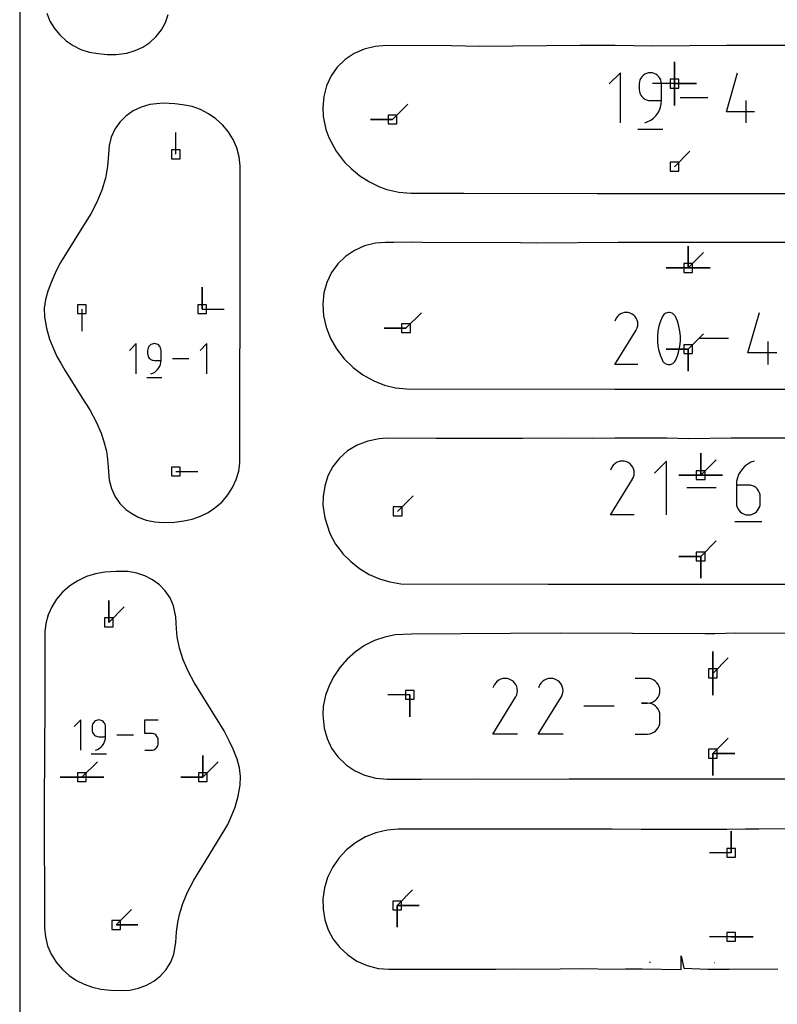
# Model space of a CAD drawing. Extents: x 0 to 600, y 0 to 900.
# Tile 9 of 56: x 0 to 49, y 115 to 179. Entities that reach past the tile are written whole.
import ezdxf

# ---------------------------------------------------------------- set-up
doc = ezdxf.new("R2010")
doc.units = 0

msp = doc.modelspace()

# ---------------------------------------------------------------- linework, layer by layer
at = {"layer": 'annotation', "color": 1}
for p, q in [((42.708923, 175.174567), (42.708923, 176.603317)), ((42.708923, 175.174567), (42.708923, 176.603317)), ((42.708923, 176.603317), (42.708923, 175.174567)), ((42.708923, 175.174567), (42.708923, 176.603317)), ((42.708923, 176.603317), (42.708923, 175.174567)), ((42.708923, 175.174567), (42.708923, 176.603317)), ((42.708923, 176.603317), (42.708923, 175.174567)), ((39.184189, 175.888481), (38.457111, 175.161197)), ((39.184189, 172.617959), (39.184189, 175.888481)), ((40.45585, 175.414854), (40.422053, 175.291851)), ((40.509649, 175.528143), (40.45585, 175.414854)), ((40.58138, 175.629658), (40.509649, 175.528143)), ((40.668974, 175.717338), (40.58138, 175.629658)), ((40.770361, 175.789121), (40.668974, 175.717338)), ((40.883472, 175.842947), (40.770361, 175.789121)), ((41.006236, 175.876754), (40.883472, 175.842947)), ((41.136586, 175.888481), (41.006236, 175.876754)), ((41.267205, 175.876754), (41.136586, 175.888481)), ((41.136586, 175.888481), (41.136586, 175.888481)), ((41.390113, 175.842947), (41.267205, 175.876754)), ((41.503266, 175.789121), (41.390113, 175.842947)), ((41.604619, 175.717338), (41.503266, 175.789121)), ((41.692129, 175.629658), (41.604619, 175.717338)), ((41.76375, 175.528143), (41.692129, 175.629658)), ((41.81744, 175.414854), (41.76375, 175.528143)), ((41.851152, 175.291851), (41.81744, 175.414854)), ((46.104205, 173.345038), (46.829438, 175.888481)), ((40.422053, 175.291851), (40.410327, 175.161197)), ((40.410327, 175.161197), (40.410327, 174.797555)), ((40.410327, 174.797555), (40.410327, 174.797555)), ((40.410327, 174.797555), (40.422053, 174.666907)), ((42.708923, 175.174567), (41.280173, 175.174567)), ((41.862844, 175.161197), (41.851152, 175.291851)), ((41.862844, 174.070476), (41.862844, 175.161197)), ((41.862844, 175.161197), (41.862844, 175.161197)), ((42.708923, 175.174567), (44.137673, 175.174567)), ((42.708923, 175.174567), (44.137673, 175.174567)), ((44.137673, 175.174567), (42.708923, 175.174567)), ((42.708923, 175.174567), (42.708923, 173.745817)), ((42.708923, 175.174567), (44.137673, 175.174567)), ((44.137673, 175.174567), (42.708923, 175.174567)), ((42.708923, 175.174567), (42.708923, 173.745817)), ((42.708923, 173.745817), (42.708923, 175.174567)), ((40.422053, 174.666907), (40.45585, 174.543924)), ((40.45585, 174.543924), (40.509649, 174.430662)), ((40.509649, 174.430662), (40.58138, 174.329179)), ((40.58138, 174.329179), (40.668974, 174.241533)), ((40.668974, 174.241533), (40.770361, 174.169782)), ((40.770361, 174.169782), (40.883472, 174.115984)), ((40.883472, 174.115984), (41.006236, 174.082196)), ((41.006236, 174.082196), (41.136586, 174.070476)), ((44.878067, 174.25322), (43.089802, 174.25322)), ((24.311499, 172.833723), (25.321778, 173.844002)), ((41.136586, 174.070476), (41.862844, 174.070476)), ((41.724037, 173.437295), (41.799839, 173.638018)), ((41.799839, 173.638018), (41.846764, 173.849967)), ((41.846764, 173.849967), (41.862844, 174.070476)), ((47.375824, 172.617959), (47.375824, 174.070476)), ((24.311499, 172.833723), (22.882749, 172.833723)), ((24.311499, 172.833723), (22.882749, 172.833723)), ((22.882749, 172.833723), (24.311499, 172.833723)), ((40.980837, 172.695354), (41.17147, 172.799967)), ((41.17147, 172.799967), (41.343076, 172.929134)), ((41.343076, 172.929134), (41.493686, 173.080187)), ((41.493686, 173.080187), (41.621329, 173.250463)), ((41.621329, 173.250463), (41.724037, 173.437295)), ((47.920159, 173.345038), (46.104205, 173.345038)), ((40.319571, 172.209144), (41.954831, 172.209144)), ((40.773149, 172.617959), (40.980837, 172.695354)), ((40.773149, 172.617959), (40.773149, 172.617959)), ((10.189974, 170.566405), (10.189974, 171.995154)), ((42.708923, 169.758486), (43.719202, 170.768764)), ((43.601264, 163.149115), (43.601264, 164.577864)), ((43.601264, 163.149115), (43.601264, 164.577864)), ((43.601264, 164.577864), (43.601264, 163.149115)), ((43.601264, 163.149115), (43.601264, 164.577864)), ((43.601264, 164.577864), (43.601264, 163.149115)), ((43.601264, 163.149115), (43.601264, 164.577864)), ((43.601264, 164.577864), (43.601264, 163.149115)), ((43.601264, 163.149115), (44.611543, 164.159393)), ((43.601264, 163.149115), (42.172515, 163.149115)), ((43.601264, 163.149115), (42.172515, 163.149115)), ((42.172515, 163.149115), (43.601264, 163.149115)), ((43.601264, 163.149115), (45.030014, 163.149114)), ((43.601264, 163.149115), (45.030014, 163.149114)), ((45.030014, 163.149114), (43.601264, 163.149115)), ((43.601264, 163.149115), (45.030014, 163.149114)), ((45.030014, 163.149114), (43.601264, 163.149115)), ((11.906132, 160.458983), (11.906132, 161.887733)), ((11.906132, 160.458983), (11.906132, 161.887733)), ((11.906132, 161.887733), (11.906132, 160.458983)), ((4.056931, 160.458983), (4.056931, 159.030233)), ((11.906132, 160.458983), (13.334882, 160.458983)), ((25.195356, 159.218272), (26.205635, 160.228551)), ((38.990694, 159.980008), (38.912063, 159.868508)), ((39.085033, 160.073084), (38.990694, 159.980008)), ((39.192211, 160.146991), (39.085033, 160.073084)), ((39.30936, 160.200985), (39.192211, 160.146991)), ((39.43361, 160.234319), (39.30936, 160.200985)), ((39.562091, 160.246248), (39.43361, 160.234319)), ((39.691935, 160.236028), (39.562091, 160.246248)), ((39.820273, 160.202912), (39.691935, 160.236028)), ((39.944235, 160.146155), (39.820273, 160.202912)), ((40.055106, 160.067426), (39.944235, 160.146155)), ((39.944235, 160.146155), (39.944235, 160.146155)), ((40.147806, 159.972952), (40.055106, 160.067426)), ((40.221511, 159.865628), (40.147806, 159.972952)), ((41.920215, 159.977279), (41.789966, 159.670985)), ((41.964077, 160.050219), (41.920215, 159.977279)), ((41.920215, 159.977279), (41.920215, 159.977279)), ((42.01874, 160.112376), (41.964077, 160.050219)), ((42.082395, 160.16315), (42.01874, 160.112376)), ((42.153231, 160.201939), (42.082395, 160.16315)), ((42.229439, 160.228141), (42.153231, 160.201939)), ((42.309209, 160.241154), (42.229439, 160.228141)), ((42.390731, 160.240378), (42.309209, 160.241154)), ((42.472195, 160.22521), (42.390731, 160.240378)), ((42.551792, 160.195049), (42.472195, 160.22521)), ((42.582263, 160.179037), (42.551792, 160.195049)), ((42.551792, 160.195049), (42.551792, 160.195049)), ((42.611502, 160.160645), (42.582263, 160.179037)), ((42.639369, 160.140019), (42.611502, 160.160645)), ((42.66572, 160.117304), (42.639369, 160.140019)), ((42.690414, 160.092646), (42.66572, 160.117304)), ((42.713308, 160.06619), (42.690414, 160.092646)), ((42.734262, 160.038082), (42.713308, 160.06619)), ((42.753131, 160.008467), (42.734262, 160.038082)), ((42.769775, 159.977492), (42.753131, 160.008467)), ((42.900655, 159.670567), (42.769775, 159.977492)), ((42.769775, 159.977492), (42.769775, 159.977492)), ((47.502947, 157.603894), (48.256407, 160.246331)), ((38.912063, 159.868508), (38.81298, 159.678439)), ((40.275396, 159.748349), (40.221511, 159.865628)), ((40.308639, 159.624012), (40.275396, 159.748349)), ((40.27626, 159.237601), (40.309895, 159.365742)), ((40.320413, 159.495511), (40.308639, 159.624012)), ((40.309895, 159.365742), (40.320413, 159.495511)), ((41.69228, 159.355809), (41.627155, 159.034262)), ((41.789966, 159.670985), (41.69228, 159.355809)), ((42.998815, 159.354917), (42.900655, 159.670567)), ((43.064255, 159.033055), (42.998815, 159.354917)), ((25.195356, 159.218272), (23.766606, 159.218272)), ((25.195356, 159.218272), (23.766606, 159.218272)), ((23.766606, 159.218272), (25.195356, 159.218272)), ((38.810849, 156.848489), (40.205261, 159.093314)), ((40.205261, 159.093314), (40.206928, 159.095377)), ((40.205261, 159.093314), (40.205261, 159.093314)), ((40.206928, 159.095377), (40.208527, 159.097457)), ((40.208527, 159.097457), (40.210067, 159.099572)), ((40.210067, 159.099572), (40.211561, 159.10174)), ((40.211561, 159.10174), (40.213017, 159.103978)), ((40.213017, 159.103978), (40.214448, 159.106304)), ((40.214448, 159.106304), (40.215862, 159.108735)), ((40.215862, 159.108735), (40.217271, 159.111289)), ((40.217271, 159.111289), (40.218686, 159.113983)), ((40.218686, 159.113983), (40.27626, 159.237601)), ((40.218686, 159.113983), (40.218686, 159.113983)), ((41.627155, 159.034262), (41.594593, 158.70886)), ((41.594593, 158.70886), (41.594593, 158.382113)), ((43.096975, 158.707494), (43.064255, 159.033055)), ((43.096975, 158.380748), (43.096975, 158.707494)), ((43.601264, 157.847725), (44.611543, 158.858004)), ((7.607207, 158.213021), (7.169204, 157.774894)), ((7.607207, 156.242809), (7.607207, 158.213021)), ((8.448896, 158.057102), (8.405684, 157.995948)), ((8.501664, 158.109922), (8.448896, 158.057102)), ((8.562741, 158.153165), (8.501664, 158.109922)), ((8.630881, 158.185591), (8.562741, 158.153165)), ((8.704836, 158.205956), (8.630881, 158.185591)), ((8.783361, 158.213021), (8.704836, 158.205956)), ((8.862048, 158.205956), (8.783361, 158.213021)), ((8.783361, 158.213021), (8.783361, 158.213021)), ((8.936089, 158.185591), (8.862048, 158.205956)), ((9.004254, 158.153165), (8.936089, 158.185591)), ((9.065311, 158.109922), (9.004254, 158.153165)), ((9.118028, 158.057102), (9.065311, 158.109922)), ((9.161174, 157.995948), (9.118028, 158.057102)), ((12.213995, 158.213021), (11.775992, 157.774894)), ((12.213995, 156.242809), (12.213995, 158.213021)), ((41.594593, 158.382113), (41.627155, 158.056537)), ((41.627155, 158.056537), (41.69228, 157.734643)), ((42.998815, 157.733752), (43.064255, 158.055329)), ((43.064255, 158.055329), (43.096975, 158.380748)), ((46.229086, 158.547424), (44.371219, 158.547424)), ((48.824059, 156.848516), (48.824059, 158.357567)), ((8.352915, 157.853602), (8.345851, 157.774894)), ((8.345851, 157.774894), (8.345851, 157.555831)), ((8.345851, 157.555831), (8.345851, 157.555831)), ((8.345851, 157.555831), (8.352915, 157.477127)), ((8.373275, 157.927701), (8.352915, 157.853602)), ((8.352915, 157.477127), (8.373275, 157.403039)), ((8.405684, 157.995948), (8.373275, 157.927701)), ((8.373275, 157.403039), (8.405684, 157.334809)), ((9.193517, 157.927701), (9.161174, 157.995948)), ((9.213826, 157.853602), (9.193517, 157.927701)), ((9.22087, 157.774894), (9.213826, 157.853602)), ((9.22087, 157.117827), (9.22087, 157.774894)), ((9.22087, 157.774894), (9.22087, 157.774894)), ((41.69228, 157.734643), (41.789966, 157.418946)), ((41.789966, 157.418946), (41.920215, 157.111958)), ((43.601264, 157.847725), (42.172515, 157.847725)), ((43.601264, 157.847725), (42.172515, 157.847725)), ((42.172515, 157.847725), (43.601264, 157.847725)), ((42.769775, 157.112171), (42.900655, 157.418528)), ((42.900655, 157.418528), (42.998815, 157.733752)), ((43.601264, 157.847725), (43.601264, 156.418975)), ((43.601264, 157.847725), (43.601264, 156.418975)), ((43.601264, 156.418975), (43.601264, 157.847725)), ((43.601264, 157.847725), (43.601264, 156.418975)), ((43.601264, 156.418975), (43.601264, 157.847725)), ((49.38958, 157.603894), (47.502947, 157.603894)), ((8.405684, 157.334809), (8.448896, 157.273674)), ((8.448896, 157.273674), (8.501664, 157.220875)), ((8.501664, 157.220875), (8.562741, 157.177651)), ((8.562741, 157.177651), (8.630881, 157.145242)), ((8.630881, 157.145242), (8.704836, 157.124888)), ((8.704836, 157.124888), (8.783361, 157.117827)), ((8.783361, 157.117827), (9.22087, 157.117827)), ((9.13725, 156.736389), (9.182914, 156.857308)), ((9.182914, 156.857308), (9.211183, 156.984989)), ((9.211183, 156.984989), (9.22087, 157.117827)), ((11.037286, 157.227915), (9.960008, 157.227915)), ((40.3199, 156.848489), (38.810849, 156.848489)), ((41.920215, 157.111958), (41.920215, 157.111958)), ((41.920215, 157.111958), (41.936799, 157.081044)), ((41.936799, 157.081044), (41.955529, 157.051577)), ((41.955529, 157.051577), (41.976327, 157.023647)), ((41.976327, 157.023647), (41.999113, 156.997342)), ((41.999113, 156.997342), (42.02381, 156.972752)), ((42.02381, 156.972752), (42.050337, 156.949967)), ((42.050337, 156.949967), (42.078617, 156.929077)), ((42.078617, 156.929077), (42.108569, 156.910169)), ((42.108569, 156.910169), (42.140116, 156.893335)), ((42.140116, 156.893335), (42.140116, 156.893335)), ((42.140116, 156.893335), (42.219086, 156.863814)), ((42.219086, 156.863814), (42.300075, 156.849148)), ((42.300075, 156.849148), (42.381255, 156.848737)), ((42.381255, 156.848737), (42.460792, 156.861986)), ((42.460792, 156.861986), (42.536858, 156.888294)), ((42.536858, 156.888294), (42.607619, 156.927065)), ((42.607619, 156.927065), (42.671247, 156.9777)), ((42.671247, 156.9777), (42.725909, 157.039601)), ((42.725909, 157.039601), (42.769775, 157.112171)), ((42.769775, 157.112171), (42.769775, 157.112171)), ((8.564421, 156.242809), (8.689535, 156.289433)), ((8.564421, 156.242809), (8.564421, 156.242809)), ((8.689535, 156.289433), (8.804375, 156.352454)), ((8.804375, 156.352454), (8.907753, 156.430265)), ((8.907753, 156.430265), (8.998483, 156.521262)), ((8.998483, 156.521262), (9.075378, 156.623839)), ((9.075378, 156.623839), (9.13725, 156.736389)), ((8.291178, 155.996533), (9.276284, 155.996533)), ((44.420376, 149.632518), (44.420376, 151.061268)), ((44.420376, 149.632518), (44.420376, 151.061268)), ((44.420376, 151.061268), (44.420376, 149.632518)), ((44.420376, 149.632518), (44.420376, 151.061268)), ((44.420376, 151.061268), (44.420376, 149.632518)), ((44.420376, 149.632518), (44.420376, 151.061268)), ((44.420376, 151.061268), (44.420376, 149.632518)), ((38.809397, 150.375014), (38.711793, 150.278717)), ((38.920284, 150.451479), (38.809397, 150.375014)), ((39.041486, 150.507341), (38.920284, 150.451479)), ((39.170036, 150.541828), (39.041486, 150.507341)), ((39.302963, 150.554171), (39.170036, 150.541828)), ((39.4373, 150.543596), (39.302963, 150.554171)), ((39.570079, 150.509334), (39.4373, 150.543596)), ((39.698331, 150.450613), (39.570079, 150.509334)), ((39.813038, 150.36916), (39.698331, 150.450613)), ((39.698331, 150.450613), (39.698331, 150.450613)), ((39.908946, 150.271417), (39.813038, 150.36916)), ((42.187159, 150.554256), (41.405643, 149.772519)), ((42.187159, 147.038864), (42.187159, 150.554256)), ((44.420376, 149.632518), (45.430655, 150.642796)), ((47.489512, 150.357432), (47.304827, 150.218159)), ((47.694724, 150.470408), (47.489512, 150.357432)), ((47.918356, 150.554256), (47.694724, 150.470408)), ((47.918356, 150.554256), (47.918356, 150.554256)), ((10.189974, 149.869993), (11.618724, 149.869993)), ((38.630441, 150.163359), (38.527929, 149.966712)), ((38.711793, 150.278717), (38.630441, 150.163359)), ((39.985201, 150.160379), (39.908946, 150.271417)), ((40.040951, 150.039042), (39.985201, 150.160379)), ((40.075344, 149.910402), (40.040951, 150.039042)), ((40.087525, 149.777455), (40.075344, 149.910402)), ((40.076644, 149.643196), (40.087525, 149.777455)), ((47.005464, 149.872045), (46.894999, 149.670864)), ((47.142775, 150.05542), (47.005464, 149.872045)), ((47.304827, 150.218159), (47.142775, 150.05542)), ((38.525725, 147.038835), (39.968389, 149.36134)), ((39.968389, 149.36134), (39.970114, 149.363474)), ((39.968389, 149.36134), (39.968389, 149.36134)), ((39.970114, 149.363474), (39.971768, 149.365626)), ((39.971768, 149.365626), (39.973362, 149.367815)), ((39.973362, 149.367815), (39.974907, 149.370058)), ((39.974907, 149.370058), (39.976414, 149.372373)), ((39.976414, 149.372373), (39.977893, 149.37478)), ((39.977893, 149.37478), (39.979357, 149.377295)), ((39.979357, 149.377295), (39.980815, 149.379937)), ((39.980815, 149.379937), (39.982278, 149.382724)), ((39.982278, 149.382724), (40.041845, 149.51062)), ((39.982278, 149.382724), (39.982278, 149.382724)), ((40.041845, 149.51062), (40.076644, 149.643196)), ((44.420376, 149.632518), (42.991626, 149.632518)), ((44.420376, 149.632518), (42.991626, 149.632518)), ((42.991626, 149.632518), (44.420376, 149.632518)), ((44.420376, 149.632518), (45.849126, 149.632517)), ((44.420376, 149.632518), (45.849126, 149.632517)), ((45.849126, 149.632517), (44.420376, 149.632518)), ((44.420376, 149.632518), (45.849126, 149.632517)), ((45.849126, 149.632517), (44.420376, 149.632518)), ((46.763035, 149.22641), (46.74575, 148.988798)), ((46.813487, 149.454709), (46.763035, 149.22641)), ((46.894999, 149.670864), (46.813487, 149.454709)), ((45.427808, 148.79656), (43.505652, 148.79656)), ((46.74575, 148.988798), (46.74575, 147.820381)), ((47.526385, 148.988798), (46.74575, 148.988798)), ((47.666784, 148.976268), (47.526385, 148.988798)), ((47.798895, 148.940133), (47.666784, 148.976268)), ((47.92052, 148.882571), (47.798895, 148.940133)), ((48.029461, 148.805761), (47.92052, 148.882571)), ((48.123523, 148.711882), (48.029461, 148.805761)), ((48.200507, 148.603114), (48.123523, 148.711882)), ((48.258216, 148.481636), (48.200507, 148.603114)), ((48.294453, 148.349626), (48.258216, 148.481636)), ((24.651564, 147.270782), (25.661843, 148.281061)), ((46.74575, 147.820381), (46.74575, 147.820381)), ((46.74575, 147.820381), (46.758353, 147.679951)), ((48.30702, 148.209265), (48.294453, 148.349626)), ((48.294453, 147.679951), (48.30702, 147.820381)), ((48.30702, 147.820381), (48.30702, 148.209265)), ((48.30702, 148.209265), (48.30702, 148.209265)), ((46.758353, 147.679951), (46.794681, 147.54776)), ((46.794681, 147.54776), (46.852508, 147.426017)), ((46.852508, 147.426017), (46.92961, 147.316936)), ((46.92961, 147.316936), (47.023762, 147.222728)), ((47.023762, 147.222728), (47.13274, 147.145605)), ((47.13274, 147.145605), (47.25432, 147.087779)), ((47.798895, 147.087779), (47.92052, 147.145605)), ((47.92052, 147.145605), (48.029461, 147.222728)), ((48.029461, 147.222728), (48.123523, 147.316936)), ((48.123523, 147.316936), (48.200507, 147.426017)), ((48.200507, 147.426017), (48.258216, 147.54776)), ((48.258216, 147.54776), (48.294453, 147.679951)), ((40.086995, 147.038835), (38.525725, 147.038835)), ((46.647978, 146.59944), (48.405674, 146.59944)), ((47.25432, 147.087779), (47.386276, 147.051461)), ((47.386276, 147.051461), (47.526385, 147.038864)), ((47.526385, 147.038864), (47.666784, 147.051461)), ((47.526385, 147.038864), (47.526385, 147.038864)), ((47.666784, 147.051461), (47.798895, 147.087779)), ((44.420376, 144.331128), (45.430655, 145.341407)), ((44.420376, 144.331128), (42.991626, 144.331128)), ((44.420376, 144.331128), (42.991626, 144.331128)), ((42.991626, 144.331128), (44.420376, 144.331128)), ((44.420376, 144.331128), (44.420376, 142.902378)), ((44.420376, 144.331128), (44.420376, 142.902378)), ((44.420376, 142.902378), (44.420376, 144.331128)), ((44.420376, 144.331128), (44.420376, 142.902378)), ((44.420376, 142.902378), (44.420376, 144.331128)), ((5.811267, 140.030091), (5.811267, 141.458841)), ((5.811267, 140.030091), (5.811267, 141.458841)), ((5.811267, 141.458841), (5.811267, 140.030091)), ((5.811267, 140.030091), (6.821546, 141.040369)), ((45.208662, 136.701951), (45.208662, 138.130701)), ((45.208662, 136.701951), (45.208662, 138.130701)), ((45.208662, 138.130701), (45.208662, 136.701951)), ((45.208662, 136.701951), (45.208662, 138.130701)), ((45.208662, 138.130701), (45.208662, 136.701951)), ((45.208662, 136.701951), (46.218941, 137.712229)), ((31.147476, 136.189555), (31.04671, 136.090138)), ((31.261957, 136.268498), (31.147476, 136.189555)), ((31.387087, 136.32617), (31.261957, 136.268498)), ((31.519801, 136.361775), (31.387087, 136.32617)), ((31.657036, 136.374517), (31.519801, 136.361775)), ((31.795726, 136.3636), (31.657036, 136.374517)), ((31.932807, 136.328228), (31.795726, 136.3636)), ((32.065215, 136.267604), (31.932807, 136.328228)), ((32.183639, 136.183511), (32.065215, 136.267604)), ((32.065215, 136.267604), (32.065215, 136.267604)), ((32.282655, 136.082601), (32.183639, 136.183511)), ((34.120873, 136.189555), (34.020107, 136.090138)), ((34.235354, 136.268498), (34.120873, 136.189555)), ((34.360484, 136.32617), (34.235354, 136.268498)), ((34.493198, 136.361775), (34.360484, 136.32617)), ((34.630433, 136.374517), (34.493198, 136.361775)), ((34.769123, 136.3636), (34.630433, 136.374517)), ((34.906205, 136.328228), (34.769123, 136.3636)), ((35.038612, 136.267604), (34.906205, 136.328228)), ((35.157036, 136.183511), (35.038612, 136.267604)), ((35.038612, 136.267604), (35.038612, 136.267604)), ((35.256052, 136.082601), (35.157036, 136.183511)), ((40.952493, 136.370395), (40.146562, 136.370395)), ((41.097441, 136.357384), (40.952493, 136.370395)), ((41.233832, 136.319891), (41.097441, 136.357384)), ((41.359398, 136.26022), (41.233832, 136.319891)), ((41.47187, 136.180677), (41.359398, 136.26022)), ((45.208662, 136.701951), (45.208662, 135.273201)), ((45.208662, 136.701951), (45.208662, 135.273201)), ((45.208662, 135.273201), (45.208662, 136.701951)), ((30.962722, 135.971042), (30.856889, 135.768023)), ((31.04671, 136.090138), (30.962722, 135.971042)), ((32.361381, 135.967965), (32.282655, 136.082601)), ((32.418938, 135.842697), (32.361381, 135.967965)), ((32.454445, 135.709888), (32.418938, 135.842697)), ((32.467021, 135.572633), (32.454445, 135.709888)), ((32.455786, 135.434023), (32.467021, 135.572633)), ((33.936119, 135.971042), (33.830286, 135.768023)), ((34.020107, 136.090138), (33.936119, 135.971042)), ((35.334778, 135.967965), (35.256052, 136.082601)), ((35.392335, 135.842697), (35.334778, 135.967965)), ((35.427842, 135.709888), (35.392335, 135.842697)), ((35.440418, 135.572633), (35.427842, 135.709888)), ((35.429183, 135.434023), (35.440418, 135.572633)), ((41.56898, 136.083569), (41.47187, 136.180677)), ((41.648458, 135.971202), (41.56898, 136.083569)), ((41.708037, 135.845881), (41.648458, 135.971202)), ((41.745448, 135.709913), (41.708037, 135.845881)), ((41.758423, 135.565603), (41.745448, 135.709913)), ((41.745448, 135.420615), (41.758423, 135.565603)), ((41.758423, 135.565603), (41.758423, 135.565603)), ((25.444025, 135.293994), (24.015275, 135.293994)), ((25.444025, 135.293994), (25.444024, 133.865244)), ((25.444025, 135.293994), (25.444024, 133.865244)), ((25.444024, 133.865244), (25.444025, 135.293994)), ((30.854613, 132.745273), (32.344024, 135.143034)), ((32.344024, 135.143034), (32.345805, 135.145238)), ((32.344024, 135.143034), (32.344024, 135.143034)), ((32.345805, 135.145238), (32.347512, 135.14746)), ((32.347512, 135.14746), (32.349158, 135.149719)), ((32.349158, 135.149719), (32.350753, 135.152035)), ((32.350753, 135.152035), (32.352309, 135.154425)), ((32.352309, 135.154425), (32.353836, 135.15691)), ((32.353836, 135.15691), (32.355347, 135.159506)), ((32.355347, 135.159506), (32.356852, 135.162234)), ((32.356852, 135.162234), (32.358363, 135.165112)), ((32.358363, 135.165112), (32.419861, 135.297152)), ((32.358363, 135.165112), (32.358363, 135.165112)), ((32.419861, 135.297152), (32.455786, 135.434023)), ((33.82801, 132.745273), (35.317421, 135.143034)), ((35.317421, 135.143034), (35.319202, 135.145238)), ((35.317421, 135.143034), (35.317421, 135.143034)), ((35.319202, 135.145238), (35.320909, 135.14746)), ((35.320909, 135.14746), (35.322555, 135.149719)), ((35.322555, 135.149719), (35.32415, 135.152035)), ((35.32415, 135.152035), (35.325706, 135.154425)), ((35.325706, 135.154425), (35.327233, 135.15691)), ((35.327233, 135.15691), (35.328744, 135.159506)), ((35.328744, 135.159506), (35.330249, 135.162234)), ((35.330249, 135.162234), (35.33176, 135.165112)), ((35.33176, 135.165112), (35.393258, 135.297152)), ((35.33176, 135.165112), (35.33176, 135.165112)), ((35.393258, 135.297152), (35.429183, 135.434023)), ((41.359398, 134.868794), (41.47187, 134.948452)), ((41.47187, 134.948452), (41.56898, 135.04575)), ((41.56898, 135.04575), (41.648458, 135.158402)), ((41.648458, 135.158402), (41.708037, 135.284119)), ((41.708037, 135.284119), (41.745448, 135.420615)), ((38.785915, 134.559954), (36.801474, 134.559954)), ((40.952493, 134.758534), (40.548958, 134.758534)), ((40.548958, 134.758534), (40.952493, 134.758534)), ((40.952493, 134.758534), (41.097441, 134.771548)), ((41.097441, 134.745524), (40.952493, 134.758534)), ((40.952493, 134.758534), (40.952493, 134.758534)), ((41.097441, 134.771548), (41.233832, 134.809063)), ((41.233832, 134.70803), (41.097441, 134.745524)), ((41.233832, 134.809063), (41.359398, 134.868794)), ((41.359398, 134.648359), (41.233832, 134.70803)), ((41.47187, 134.568817), (41.359398, 134.648359)), ((41.56898, 134.471709), (41.47187, 134.568817)), ((41.648458, 134.359342), (41.56898, 134.471709)), ((41.708037, 134.234021), (41.648458, 134.359342)), ((3.987296, 133.662595), (3.549293, 133.224468)), ((3.987296, 131.692384), (3.987296, 133.662595)), ((5.010969, 133.635164), (4.942829, 133.602739)), ((5.084924, 133.65553), (5.010969, 133.635164)), ((5.163448, 133.662595), (5.084924, 133.65553)), ((5.242136, 133.65553), (5.163448, 133.662595)), ((5.163448, 133.662595), (5.163448, 133.662595)), ((5.316177, 133.635164), (5.242136, 133.65553)), ((5.384342, 133.602739), (5.316177, 133.635164)), ((8.156017, 132.785229), (8.156017, 133.662595)), ((8.156017, 133.662595), (9.031035, 133.662595)), ((41.745448, 134.098052), (41.708037, 134.234021)), ((41.758423, 133.953742), (41.745448, 134.098052)), ((41.758423, 133.550208), (41.758423, 133.953742)), ((41.758423, 133.953742), (41.758423, 133.953742)), ((4.733003, 133.303176), (4.72594, 133.224468)), ((4.72594, 133.224468), (4.72594, 133.005405)), ((4.72594, 133.005405), (4.72594, 133.005405)), ((4.72594, 133.005405), (4.733003, 132.926701)), ((4.753363, 133.377275), (4.733003, 133.303176)), ((4.785772, 133.445522), (4.753363, 133.377275)), ((4.828984, 133.506676), (4.785772, 133.445522)), ((4.881752, 133.559496), (4.828984, 133.506676)), ((4.942829, 133.602739), (4.881752, 133.559496)), ((5.445399, 133.559496), (5.384342, 133.602739)), ((5.498116, 133.506676), (5.445399, 133.559496)), ((5.541262, 133.445522), (5.498116, 133.506676)), ((5.573605, 133.377275), (5.541262, 133.445522)), ((5.593914, 133.303176), (5.573605, 133.377275)), ((5.600957, 133.224468), (5.593914, 133.303176)), ((5.600957, 132.567401), (5.600957, 133.224468)), ((5.600957, 133.224468), (5.600957, 133.224468)), ((41.47187, 132.935059), (41.56898, 133.032148)), ((41.56898, 133.032148), (41.648458, 133.144508)), ((41.648458, 133.144508), (41.708037, 133.269838)), ((41.708037, 133.269838), (41.745448, 133.405838)), ((41.745448, 133.405838), (41.758423, 133.550208)), ((4.733003, 132.926701), (4.753363, 132.852613)), ((4.753363, 132.852613), (4.785772, 132.784383)), ((4.785772, 132.784383), (4.828984, 132.723248)), ((4.828984, 132.723248), (4.881752, 132.670449)), ((4.881752, 132.670449), (4.942829, 132.627225)), ((4.942829, 132.627225), (5.010969, 132.594816)), ((5.010969, 132.594816), (5.084924, 132.574462)), ((5.084924, 132.574462), (5.163448, 132.567401)), ((5.163448, 132.567401), (5.600957, 132.567401)), ((5.563002, 132.306882), (5.591271, 132.434564)), ((5.591271, 132.434564), (5.600957, 132.567401)), ((7.417373, 132.677489), (6.340095, 132.677489)), ((8.593526, 132.785229), (8.156017, 132.785229)), ((8.672083, 132.778207), (8.593526, 132.785229)), ((8.746055, 132.757955), (8.672083, 132.778207)), ((8.8142, 132.725694), (8.746055, 132.757955)), ((8.875273, 132.682646), (8.8142, 132.725694)), ((8.928031, 132.630031), (8.875273, 132.682646)), ((8.971229, 132.569072), (8.928031, 132.630031)), ((9.003625, 132.500989), (8.971229, 132.569072)), ((9.023975, 132.427004), (9.003625, 132.500989)), ((9.031035, 132.348338), (9.023975, 132.427004)), ((9.031035, 132.130387), (9.031035, 132.348338)), ((9.031035, 132.348338), (9.031035, 132.348338)), ((32.466473, 132.745273), (30.854613, 132.745273)), ((35.43987, 132.745273), (33.82801, 132.745273)), ((40.146562, 132.745416), (40.952493, 132.745416)), ((40.952493, 132.745416), (41.097441, 132.758419)), ((40.952493, 132.745416), (40.952493, 132.745416)), ((41.097441, 132.758419), (41.233832, 132.795894)), ((41.233832, 132.795894), (41.359398, 132.85554)), ((41.359398, 132.85554), (41.47187, 132.935059)), ((45.208662, 131.465457), (46.218941, 132.475736)), ((4.944509, 131.692384), (5.069623, 131.739008)), ((4.944509, 131.692384), (4.944509, 131.692384)), ((5.069623, 131.739008), (5.184463, 131.802028)), ((5.184463, 131.802028), (5.287841, 131.87984)), ((5.287841, 131.87984), (5.378571, 131.970837)), ((5.378571, 131.970837), (5.455465, 132.073413)), ((5.455465, 132.073413), (5.517338, 132.185964)), ((5.517338, 132.185964), (5.563002, 132.306882)), ((8.156017, 131.692384), (8.593526, 131.692384)), ((8.593526, 131.692384), (8.67205, 131.699444)), ((8.593526, 131.692384), (8.593526, 131.692384)), ((8.67205, 131.699444), (8.746005, 131.719798)), ((8.746005, 131.719798), (8.814145, 131.752207)), ((8.814145, 131.752207), (8.875222, 131.795431)), ((8.875222, 131.795431), (8.92799, 131.84823)), ((8.92799, 131.84823), (8.971202, 131.909365)), ((8.971202, 131.909365), (9.003611, 131.977596)), ((9.003611, 131.977596), (9.023971, 132.051683)), ((9.023971, 132.051683), (9.031035, 132.130387)), ((4.671266, 131.446107), (5.656372, 131.446107)), ((11.940513, 129.922672), (11.940513, 131.351422)), ((11.940513, 129.922672), (11.940513, 131.351422)), ((11.940513, 131.351422), (11.940513, 129.922672)), ((11.940513, 129.922672), (11.940513, 131.351422)), ((11.940513, 131.351422), (11.940513, 129.922672)), ((45.208662, 131.465457), (46.637412, 131.465457)), ((45.208662, 131.465457), (46.637412, 131.465457)), ((46.637412, 131.465457), (45.208662, 131.465457)), ((45.208662, 131.465457), (45.208662, 130.036707)), ((45.208662, 131.465457), (46.637412, 131.465457)), ((46.637412, 131.465457), (45.208662, 131.465457)), ((45.208662, 131.465457), (45.208662, 130.036707)), ((45.208662, 130.036707), (45.208662, 131.465457)), ((4.060751, 129.922672), (5.07103, 130.932951)), ((11.940513, 129.922672), (12.950792, 130.932951)), ((4.060751, 129.922672), (2.632002, 129.922672)), ((4.060751, 129.922672), (2.632002, 129.922672)), ((2.632002, 129.922672), (4.060751, 129.922672)), ((4.060751, 129.922672), (5.489501, 129.922672)), ((4.060751, 129.922672), (5.489501, 129.922672)), ((5.489501, 129.922672), (4.060751, 129.922672)), ((4.060751, 129.922672), (5.489501, 129.922672)), ((5.489501, 129.922672), (4.060751, 129.922672)), ((11.940513, 129.922672), (10.511763, 129.922672)), ((11.940513, 129.922672), (10.511763, 129.922672)), ((10.511763, 129.922672), (11.940513, 129.922672)), ((46.414449, 124.986194), (46.414449, 126.414944)), ((46.414449, 124.986194), (46.414449, 126.414944)), ((46.414449, 126.414944), (46.414449, 124.986194)), ((46.414449, 124.986194), (44.985699, 124.986194)), ((24.620159, 121.562057), (25.630438, 122.572336)), ((24.620159, 121.562057), (26.048909, 121.562057)), ((24.620159, 121.562057), (26.048909, 121.562057)), ((26.048909, 121.562057), (24.620159, 121.562057)), ((24.620159, 121.562057), (24.620159, 120.133307)), ((24.620159, 121.562057), (26.048909, 121.562057)), ((26.048909, 121.562057), (24.620159, 121.562057)), ((24.620159, 121.562057), (24.620159, 120.133307)), ((24.620159, 120.133307), (24.620159, 121.562057)), ((6.287517, 120.286188), (7.297796, 121.296467)), ((6.287517, 120.286188), (7.716267, 120.286188)), ((6.287517, 120.286188), (7.716267, 120.286188)), ((7.716267, 120.286188), (6.287517, 120.286188)), ((46.414449, 119.504838), (44.985699, 119.504838)), ((46.414449, 119.504838), (47.843199, 119.504838)), ((46.414449, 119.504838), (47.843199, 119.504838)), ((47.843199, 119.504838), (46.414449, 119.504838)), ((41.087123, 117.858848), (41.139345, 117.858169)), ((45.329999, 117.838119), (45.332171, 117.838105))]:
    msp.add_line(p, q, dxfattribs=at)
at = {"layer": 'boundary', "color": 5}
for p, q in [((1.768795, 179.769526), (1.976567, 179.258078)), ((1.976567, 179.258078), (2.259684, 178.782108)), ((9.504896, 179.168465), (9.688396, 179.695652)), ((2.259684, 178.782108), (2.610927, 178.351239)), ((8.898525, 178.245949), (9.238909, 178.681689)), ((9.238909, 178.681689), (9.504896, 179.168465)), ((2.610927, 178.351239), (3.022254, 177.973952)), ((3.022254, 177.973952), (3.484314, 177.657942)), ((8.493276, 177.870339), (8.898525, 178.245949)), ((3.484314, 177.657942), (3.987347, 177.409412)), ((3.987347, 177.409412), (4.520884, 177.233588)), ((6.997543, 177.170062), (7.531287, 177.327537)), ((7.531287, 177.327537), (8.03377, 177.562305)), ((8.03377, 177.562305), (8.493276, 177.870339)), ((22.466259, 177.424832), (21.808863, 177.137563)), ((23.177109, 177.599559), (22.466259, 177.424832)), ((23.924075, 177.65797), (23.177109, 177.599559)), ((28.168029, 177.633131), (23.924075, 177.65797)), ((29.983204, 177.598943), (28.168029, 177.633131)), ((36.529343, 177.659637), (29.983204, 177.598943)), ((38.849162, 177.665569), (36.529343, 177.659637)), ((40.045166, 177.648191), (38.849162, 177.665569)), ((41.257621, 177.623696), (40.045166, 177.648191)), ((43.694058, 177.648178), (41.257621, 177.623696)), ((46.104883, 177.665548), (43.694058, 177.648178)), ((48.425109, 177.660184), (46.104883, 177.665548)), ((52.650906, 177.668626), (48.425109, 177.660184)), ((4.520884, 177.233588), (5.109113, 177.131735)), ((5.109113, 177.131735), (5.703703, 177.085413)), ((5.703703, 177.085413), (6.295735, 177.08623)), ((6.295735, 177.08623), (6.997543, 177.170062)), ((21.221333, 176.744622), (20.718351, 176.255275)), ((21.808863, 177.137563), (21.221333, 176.744622)), ((20.718351, 176.255275), (20.312653, 175.681472)), ((20.312653, 175.681472), (20.014596, 175.037117)), ((20.014596, 175.037117), (19.831935, 174.338051)), ((19.831935, 174.338051), (19.769563, 173.601556)), ((7.924732, 173.648059), (7.399328, 173.39319)), ((8.494444, 173.818943), (7.924732, 173.648059)), ((9.36626, 173.897428), (8.494444, 173.818943)), ((10.113812, 173.860747), (9.36626, 173.897428)), ((10.627768, 173.802257), (10.113812, 173.860747)), ((11.253946, 173.673404), (10.627768, 173.802257)), ((11.803029, 173.47926), (11.253946, 173.673404)), ((12.322404, 173.215082), (11.803029, 173.47926)), ((19.769563, 173.601556), (19.801003, 173.041015)), ((6.931186, 173.060795), (6.531817, 172.659185)), ((7.399328, 173.39319), (6.931186, 173.060795)), ((12.801861, 172.886158), (12.322404, 173.215082)), ((13.231765, 172.498838), (12.801861, 172.886158)), ((19.801003, 173.041015), (19.975398, 172.181667)), ((6.210983, 172.198407), (5.976473, 171.689905)), ((6.531817, 172.659185), (6.210983, 172.198407)), ((13.603778, 172.059486), (13.231765, 172.498838)), ((19.975398, 172.181667), (20.169507, 171.660454)), ((5.976473, 171.689905), (5.833946, 171.146338)), ((13.932678, 171.535899), (13.603778, 172.059486)), ((14.17401, 170.980124), (13.932678, 171.535899)), ((20.169507, 171.660454), (20.646487, 170.760262)), ((5.833946, 171.146338), (5.787111, 170.584875)), ((14.321938, 170.405877), (14.17401, 170.980124)), ((5.787111, 170.584875), (5.732744, 169.778858)), ((14.372895, 169.824019), (14.321938, 170.405877)), ((20.646487, 170.760262), (21.094079, 170.169087)), ((5.732744, 169.778858), (5.592806, 169.002317)), ((14.370841, 165.340143), (14.372895, 169.824019)), ((21.094079, 170.169087), (21.210854, 170.023298)), ((21.210854, 170.023298), (21.610659, 169.634145)), ((21.610659, 169.634145), (22.186376, 169.164316)), ((5.592806, 169.002317), (5.361309, 168.225721)), ((22.186376, 169.164316), (22.810945, 168.767466)), ((22.810945, 168.767466), (23.473651, 168.450711)), ((23.473651, 168.450711), (23.958032, 168.268292)), ((5.361309, 168.225721), (5.038978, 167.447618)), ((23.958032, 168.268292), (24.737578, 168.092772)), ((24.737578, 168.092772), (25.514974, 168.036079)), ((25.514974, 168.036079), (27.222668, 168.036894)), ((27.222668, 168.036894), (28.971354, 168.034993)), ((28.971354, 168.034993), (37.671007, 168.014411)), ((37.671007, 168.014411), (42.660532, 168.002489)), ((42.660532, 168.002489), (43.729815, 168.006529)), ((43.729815, 168.006529), (44.260476, 167.99897)), ((44.260476, 167.99897), (45.004401, 168.003387)), ((45.004401, 168.003387), (59.426267, 168.028164)), ((5.038978, 167.447618), (4.645082, 166.689453)), ((4.645082, 166.689453), (4.053259, 165.739754)), ((4.053259, 165.739754), (2.670742, 163.496929)), ((14.361392, 150.442455), (14.370841, 165.340143)), ((22.499227, 164.586385), (21.845467, 164.299072)), ((23.203777, 164.76242), (22.499227, 164.586385)), ((23.866441, 164.817747), (23.203777, 164.76242)), ((24.412895, 164.819946), (23.866441, 164.817747)), ((25.595412, 164.823819), (24.412895, 164.819946)), ((26.277157, 164.819979), (25.595412, 164.823819)), ((32.662325, 164.782608), (26.277157, 164.819979)), ((33.712132, 164.762835), (32.662325, 164.782608)), ((39.040239, 164.812236), (33.712132, 164.762835)), ((39.841839, 164.812164), (39.040239, 164.812236)), ((42.274856, 164.812106), (39.841839, 164.812164)), ((47.013036, 164.812133), (42.274856, 164.812106)), ((55.496911, 164.814704), (47.013036, 164.812133)), ((21.258787, 163.907352), (20.753796, 163.420536)), ((21.845467, 164.299072), (21.258787, 163.907352)), ((2.670742, 163.496929), (2.387817, 162.973209)), ((20.753796, 163.420536), (20.343261, 162.850539)), ((2.387817, 162.973209), (2.053526, 162.1963)), ((20.343261, 162.850539), (20.037577, 162.211173)), ((2.053526, 162.1963), (1.825036, 161.63185)), ((20.037577, 162.211173), (19.844647, 161.518188)), ((1.825036, 161.63185), (1.672335, 161.083764)), ((19.844647, 161.518188), (19.769563, 160.788656)), ((1.672335, 161.083764), (1.60225, 160.519631)), ((19.769563, 160.788656), (19.821569, 160.036242)), ((1.60225, 160.519631), (1.614029, 159.951245)), ((1.614029, 159.951245), (1.741433, 159.22172)), ((19.821569, 160.036242), (19.992099, 159.28769)), ((1.741433, 159.22172), (1.948118, 158.499549)), ((19.992099, 159.28769), (20.277721, 158.557225)), ((1.948118, 158.499549), (2.160004, 157.989305)), ((20.277721, 158.557225), (20.671375, 157.86346)), ((2.160004, 157.989305), (2.425885, 157.384117)), ((2.425885, 157.384117), (2.676053, 156.934041)), ((20.671375, 157.86346), (21.163405, 157.223559)), ((2.676053, 156.934041), (2.948214, 156.490153)), ((21.163405, 157.223559), (21.741601, 156.653493)), ((2.948214, 156.490153), (4.052, 154.700924)), ((21.741601, 156.653493), (22.391554, 156.167559)), ((22.391554, 156.167559), (23.097027, 155.777818)), ((23.097027, 155.777818), (23.802374, 155.505663)), ((23.802374, 155.505663), (24.509668, 155.334154)), ((24.509668, 155.334154), (25.223542, 155.258745)), ((25.223542, 155.258745), (38.826365, 155.25217)), ((38.826365, 155.25217), (43.751329, 155.239855)), ((43.751329, 155.239855), (55.735824, 155.247802)), ((4.052, 154.700924), (4.568961, 153.891087)), ((4.568961, 153.891087), (4.98403, 153.117899)), ((4.98403, 153.117899), (5.306776, 152.382507)), ((5.306776, 152.382507), (5.47384, 151.895146)), ((5.47384, 151.895146), (5.655917, 151.198064)), ((22.698171, 151.854397), (22.004352, 151.587566)), ((23.452404, 152.000927), (22.698171, 151.854397)), ((23.965465, 152.039169), (23.452404, 152.000927)), ((27.158092, 152.015837), (23.965465, 152.039169)), ((32.785812, 152.021604), (27.158092, 152.015837)), ((35.361854, 152.041065), (32.785812, 152.021604)), ((37.376314, 152.025582), (35.361854, 152.041065)), ((38.819931, 152.038967), (37.376314, 152.025582)), ((39.58409, 152.038898), (38.819931, 152.038967)), ((40.633405, 152.038763), (39.58409, 152.038898)), ((42.240845, 152.03924), (40.633405, 152.038763)), ((43.6446, 152.010826), (42.240845, 152.03924)), ((46.39903, 152.038735), (43.6446, 152.010826)), ((47.865548, 152.038744), (46.39903, 152.038735)), ((50.491399, 152.039539), (47.865548, 152.038744)), ((5.655917, 151.198064), (5.728689, 150.675936)), ((21.387042, 151.212105), (20.859226, 150.741996)), ((22.004352, 151.587566), (21.387042, 151.212105)), ((5.728689, 150.675936), (5.776907, 150.160763)), ((14.288308, 149.890203), (14.361392, 150.442455)), ((20.859226, 150.741996), (20.430625, 150.192761)), ((5.776907, 150.160763), (5.841064, 149.307337)), ((14.129456, 149.349558), (14.288308, 149.890203)), ((20.430625, 150.192761), (20.107673, 149.580657)), ((5.841064, 149.307337), (5.982898, 148.763548)), ((13.890091, 148.831687), (14.129456, 149.349558)), ((20.107673, 149.580657), (19.893901, 148.922387)), ((5.982898, 148.763548), (6.216365, 148.254589)), ((13.576502, 148.346396), (13.890091, 148.831687)), ((19.893901, 148.922387), (19.790137, 148.234225)), ((6.216365, 148.254589), (6.535857, 147.792887)), ((6.535857, 147.792887), (6.933617, 147.389925)), ((12.739023, 147.498433), (13.195939, 147.902798)), ((13.195939, 147.902798), (13.576502, 148.346396)), ((19.790137, 148.234225), (19.781886, 147.673971)), ((6.933617, 147.389925), (7.244267, 147.1661)), ((7.244267, 147.1661), (7.729701, 146.8927)), ((11.789544, 146.951226), (12.296396, 147.206189)), ((12.296396, 147.206189), (12.739023, 147.498433)), ((19.781886, 147.673971), (19.901476, 146.842505)), ((7.729701, 146.8927), (8.255707, 146.696158)), ((8.255707, 146.696158), (8.810003, 146.578841)), ((8.810003, 146.578841), (9.382121, 146.541579)), ((9.382121, 146.541579), (10.086797, 146.571132)), ((10.086797, 146.571132), (10.699392, 146.642818)), ((10.699392, 146.642818), (11.254642, 146.76214)), ((11.254642, 146.76214), (11.789544, 146.951226)), ((19.901476, 146.842505), (20.232518, 145.820322)), ((20.232518, 145.820322), (20.609112, 145.133914)), ((20.609112, 145.133914), (20.982465, 144.635994)), ((20.982465, 144.635994), (21.086712, 144.499177)), ((21.086712, 144.499177), (21.59593, 143.991035)), ((21.59593, 143.991035), (22.173332, 143.53844)), ((5.559044, 143.294301), (4.949615, 143.198294)), ((6.292625, 143.357492), (5.559044, 143.294301)), ((7.066961, 143.344111), (6.292625, 143.357492)), ((7.629725, 143.24659), (7.066961, 143.344111)), ((22.173332, 143.53844), (22.798595, 143.16184)), ((3.784668, 142.747377), (3.261365, 142.40387)), ((4.352102, 143.014372), (3.784668, 142.747377)), ((4.949615, 143.198294), (4.352102, 143.014372)), ((8.166574, 143.06879), (7.629725, 143.24659)), ((8.664998, 142.812735), (8.166574, 143.06879)), ((9.112643, 142.482244), (8.664998, 142.812735)), ((22.798595, 143.16184), (23.460657, 142.868171)), ((23.460657, 142.868171), (24.149326, 142.6633)), ((24.149326, 142.6633), (24.852071, 142.55285)), ((2.795154, 141.992461), (2.40512, 141.532198)), ((3.261365, 142.40387), (2.795154, 141.992461)), ((9.497666, 142.082919), (9.112643, 142.482244)), ((9.808919, 141.622337), (9.497666, 142.082919)), ((24.852071, 142.55285), (34.476379, 142.528904)), ((34.476379, 142.528904), (44.01558, 142.529015)), ((44.01558, 142.529015), (45.592336, 142.524365)), ((45.592336, 142.524365), (57.775261, 142.496044)), ((2.40512, 141.532198), (2.08881, 141.032456)), ((10.036536, 141.109979), (9.808919, 141.622337)), ((2.08881, 141.032456), (1.855143, 140.509582)), ((10.185316, 140.395537), (10.036536, 141.109979)), ((1.855143, 140.509582), (1.703155, 139.965242)), ((10.236271, 139.61366), (10.185316, 140.395537)), ((1.63792, 139.407668), (1.630348, 134.803833)), ((1.703155, 139.965242), (1.63792, 139.407668)), ((10.278758, 139.095538), (10.236271, 139.61366)), ((10.430238, 138.337041), (10.278758, 139.095538)), ((23.137462, 138.835038), (22.500063, 138.510133)), ((23.806262, 139.073097), (23.137462, 138.835038)), ((24.493136, 139.218365), (23.806262, 139.073097)), ((25.557028, 139.268306), (24.493136, 139.218365)), ((35.257505, 139.321044), (25.557028, 139.268306)), ((44.690217, 139.277113), (35.257505, 139.321044)), ((45.332318, 139.284275), (44.690217, 139.277113)), ((46.701982, 139.31647), (45.332318, 139.284275)), ((52.890798, 139.280752), (46.701982, 139.31647)), ((10.671662, 137.580423), (10.430238, 138.337041)), ((22.500063, 138.510133), (21.905784, 138.105156)), ((11.014352, 136.790668), (10.671662, 137.580423)), ((21.365382, 137.627644), (20.888968, 137.086107)), ((21.905784, 138.105156), (21.365382, 137.627644)), ((20.888968, 137.086107), (20.48601, 136.490016)), ((11.37915, 136.103197), (11.014352, 136.790668)), ((20.48601, 136.490016), (20.223389, 136.004143)), ((11.949103, 135.201557), (11.37915, 136.103197)), ((20.223389, 136.004143), (19.956917, 135.280473)), ((13.048685, 133.418324), (11.949103, 135.201557)), ((19.956917, 135.280473), (19.800279, 134.536874)), ((1.630348, 134.803833), (1.5875, 128.209002)), ((19.800279, 134.536874), (19.776547, 133.987857)), ((19.776547, 133.987857), (19.854798, 133.116596)), ((13.330166, 132.960994), (13.048685, 133.418324)), ((19.854798, 133.116596), (20.046632, 132.453145)), ((13.681999, 132.266229), (13.330166, 132.960994)), ((20.046632, 132.453145), (20.34475, 131.829892)), ((13.929604, 131.761295), (13.681999, 132.266229)), ((14.17566, 131.096985), (13.929604, 131.761295)), ((20.34475, 131.829892), (20.746181, 131.262916)), ((14.328868, 130.547444), (14.17566, 131.096985)), ((20.746181, 131.262916), (21.245269, 130.768125)), ((14.398934, 129.983311), (14.328868, 130.547444)), ((21.245269, 130.768125), (21.308957, 130.708693)), ((21.308957, 130.708693), (21.833411, 130.360854)), ((14.387212, 129.415919), (14.398934, 129.983311)), ((21.833411, 130.360854), (22.499375, 130.055116)), ((22.499375, 130.055116), (23.227525, 129.863573)), ((23.227525, 129.863573), (23.979509, 129.799908)), ((23.979509, 129.799908), (25.182671, 129.808892)), ((25.182671, 129.808892), (25.696674, 129.80525)), ((25.696674, 129.80525), (26.214839, 129.804959)), ((26.214839, 129.804959), (29.639437, 129.827593)), ((29.639437, 129.827593), (34.868398, 129.809611)), ((34.868398, 129.809611), (35.843186, 129.811307)), ((35.843186, 129.811307), (36.810356, 129.811562)), ((36.810356, 129.811562), (41.16822, 129.812841)), ((41.16822, 129.812841), (42.943965, 129.812895)), ((42.943965, 129.812895), (46.268002, 129.8129)), ((46.268002, 129.8129), (48.712583, 129.812974)), ((48.712583, 129.812974), (52.794582, 129.808063)), ((14.259606, 128.684938), (14.387212, 129.415919)), ((14.053011, 127.962966), (14.259606, 128.684938)), ((1.5875, 128.209002), (1.625647, 120.085324)), ((13.839659, 127.450546), (14.053011, 127.962966)), ((13.574141, 126.845908), (13.839659, 127.450546)), ((13.324105, 126.396045), (13.574141, 126.845908)), ((52.06397, 126.573999), (48.220079, 126.546615)), ((11.948645, 124.163706), (13.324105, 126.396045)), ((22.549676, 126.028299), (21.904592, 125.652705)), ((23.240382, 126.303344), (22.549676, 126.028299)), ((23.959527, 126.471051), (23.240382, 126.303344)), ((24.687954, 126.527418), (23.959527, 126.471051)), ((30.610365, 126.526509), (24.687954, 126.527418)), ((38.6386, 126.530207), (30.610365, 126.526509)), ((40.536144, 126.523912), (38.6386, 126.530207)), ((46.118768, 126.524838), (40.536144, 126.523912)), ((47.347996, 126.527521), (46.118768, 126.524838)), ((48.220079, 126.546615), (47.347996, 126.527521)), ((21.904592, 125.652705), (21.321122, 125.18585)), ((20.8137, 124.639287), (20.39489, 124.026597)), ((21.321122, 125.18585), (20.8137, 124.639287)), ((11.359013, 123.218094), (11.948645, 124.163706)), ((20.39489, 124.026597), (20.082901, 123.377632)), ((20.082901, 123.377632), (19.881238, 122.714753)), ((10.95133, 122.419222), (11.359013, 123.218094)), ((19.881238, 122.714753), (19.774644, 121.998352)), ((10.642836, 121.685759), (10.95133, 122.419222)), ((10.419925, 120.976073), (10.642836, 121.685759)), ((19.774644, 121.998352), (19.784456, 121.310675)), ((10.325039, 120.444775), (10.419925, 120.976073)), ((19.784456, 121.310675), (19.901407, 120.630687)), ((10.233861, 119.82849), (10.325039, 120.444775)), ((19.901407, 120.630687), (20.125473, 119.976626)), ((1.625647, 120.085324), (1.67477, 119.50776)), ((1.67477, 119.50776), (1.820654, 118.93403)), ((10.190733, 119.144932), (10.233861, 119.82849)), ((20.125473, 119.976626), (20.453986, 119.364445)), ((1.820654, 118.93403), (2.059785, 118.378822)), ((10.059682, 118.382422), (10.190733, 119.144932)), ((20.453986, 119.364445), (20.502304, 119.280186)), ((20.502304, 119.280186), (20.881691, 118.810078)), ((2.059785, 118.378822), (2.386418, 117.85577)), ((9.85131, 117.861035), (10.059682, 118.382422)), ((20.881691, 118.810078), (21.400535, 118.328879)), ((21.400535, 118.328879), (21.999699, 117.935031)), ((43.146887, 117.392277), (43.139366, 118.282599)), ((43.139366, 118.282599), (43.32995, 117.471673)), ((2.386418, 117.85577), (2.792542, 117.377899)), ((9.558077, 117.388973), (9.85131, 117.861035)), ((21.999699, 117.935031), (22.665618, 117.64114)), ((22.665618, 117.64114), (23.382748, 117.457388)), ((2.792542, 117.377899), (3.234874, 116.986062)), ((3.234874, 116.986062), (3.704802, 116.66987)), ((8.75692, 116.62978), (9.189682, 116.975938)), ((9.189682, 116.975938), (9.558077, 117.388973)), ((23.382748, 117.457388), (24.073824, 117.396484)), ((24.073824, 117.396484), (24.940978, 117.401581)), ((24.940978, 117.401581), (28.443176, 117.393512)), ((28.443176, 117.393512), (29.314971, 117.393802)), ((29.314971, 117.393802), (30.370581, 117.400271)), ((30.370581, 117.400271), (31.049145, 117.408009)), ((31.049145, 117.408009), (32.22995, 117.42134)), ((32.22995, 117.42134), (33.075255, 117.410673)), ((33.075255, 117.410673), (35.242586, 117.427581)), ((35.242586, 117.427581), (36.734358, 117.437286)), ((36.734358, 117.437286), (38.712923, 117.413234)), ((38.712923, 117.413234), (39.519738, 117.418182)), ((39.519738, 117.418182), (40.066869, 117.4218)), ((40.066869, 117.4218), (40.611598, 117.425262)), ((40.611598, 117.425262), (43.146887, 117.392277)), ((43.32995, 117.471673), (44.876556, 117.395807)), ((44.876556, 117.395807), (45.636884, 117.399973)), ((45.636884, 117.399973), (46.26685, 117.403753)), ((46.26685, 117.403753), (49.443733, 117.426686)), ((3.704802, 116.66987), (4.211646, 116.414906)), ((4.211646, 116.414906), (4.746549, 116.225821)), ((7.745481, 116.159838), (8.271494, 116.356381)), ((8.271494, 116.356381), (8.75692, 116.62978)), ((4.746549, 116.225821), (5.301817, 116.106498)), ((5.301817, 116.106498), (5.914236, 116.034838)), ((5.914236, 116.034838), (6.619184, 116.005276)), ((6.619184, 116.005276), (7.191192, 116.042521)), ((7.191192, 116.042521), (7.745481, 116.159838))]:
    msp.add_line(p, q, dxfattribs=at)
at = {"layer": 'frame', "color": 5}
msp.add_line((0, 900), (0, 0), dxfattribs=at)
at = {"layer": 'hole', "color": 5}
for p, q in [((42.994673, 175.460317), (42.423173, 175.460317)), ((42.423173, 175.460317), (42.423173, 174.888817)), ((42.994673, 174.888817), (42.994673, 175.460317)), ((42.423173, 174.888817), (42.994673, 174.888817)), ((24.597249, 173.119473), (24.025749, 173.119473)), ((24.025749, 173.119473), (24.025749, 172.547973)), ((24.597249, 172.547973), (24.597249, 173.119473)), ((24.025749, 172.547973), (24.597249, 172.547973)), ((10.475724, 170.852155), (9.904224, 170.852155)), ((9.904224, 170.852155), (9.904224, 170.280655)), ((9.904224, 170.280655), (10.475724, 170.280655)), ((10.475724, 170.280655), (10.475724, 170.852155)), ((42.994673, 170.044236), (42.423173, 170.044236)), ((42.423173, 170.044236), (42.423173, 169.472736)), ((42.994673, 169.472736), (42.994673, 170.044236)), ((42.423173, 169.472736), (42.994673, 169.472736)), ((43.887014, 163.434865), (43.315514, 163.434865)), ((43.315514, 163.434865), (43.315514, 162.863365)), ((43.887014, 162.863365), (43.887014, 163.434865)), ((43.315514, 162.863365), (43.887014, 162.863365)), ((4.342681, 160.744733), (3.771181, 160.744733)), ((3.771181, 160.744733), (3.771181, 160.173233)), ((4.342681, 160.173233), (4.342681, 160.744733)), ((12.191882, 160.744733), (11.620382, 160.744733)), ((11.620382, 160.744733), (11.620382, 160.173233)), ((12.191882, 160.173233), (12.191882, 160.744733)), ((3.771181, 160.173233), (4.342681, 160.173233)), ((11.620382, 160.173233), (12.191882, 160.173233)), ((25.481106, 159.504022), (24.909606, 159.504022)), ((24.909606, 159.504022), (24.909606, 158.932522)), ((25.481106, 158.932522), (25.481106, 159.504022)), ((24.909606, 158.932522), (25.481106, 158.932522)), ((43.887014, 158.133475), (43.315514, 158.133475)), ((43.315514, 158.133475), (43.315514, 157.561975)), ((43.887014, 157.561975), (43.887014, 158.133475)), ((43.315514, 157.561975), (43.887014, 157.561975)), ((10.475724, 150.155743), (9.904224, 150.155743)), ((9.904224, 150.155743), (9.904224, 149.584243)), ((10.475724, 149.584243), (10.475724, 150.155743)), ((44.706126, 149.918268), (44.134626, 149.918268)), ((44.134626, 149.918268), (44.134626, 149.346768)), ((44.706126, 149.346768), (44.706126, 149.918268)), ((9.904224, 149.584243), (10.475724, 149.584243)), ((44.134626, 149.346768), (44.706126, 149.346768)), ((24.937314, 147.556532), (24.365814, 147.556532)), ((24.365814, 147.556532), (24.365814, 146.985032)), ((24.937314, 146.985032), (24.937314, 147.556532)), ((24.365814, 146.985032), (24.937314, 146.985032)), ((44.706126, 144.616878), (44.134626, 144.616878)), ((44.134626, 144.616878), (44.134626, 144.045378)), ((44.706126, 144.045378), (44.706126, 144.616878)), ((44.134626, 144.045378), (44.706126, 144.045378)), ((6.097017, 140.315841), (5.525517, 140.315841)), ((5.525517, 140.315841), (5.525517, 139.744341)), ((6.097017, 139.744341), (6.097017, 140.315841)), ((5.525517, 139.744341), (6.097017, 139.744341)), ((45.494412, 136.987701), (44.922912, 136.987701)), ((44.922912, 136.987701), (44.922912, 136.416201)), ((45.494412, 136.416201), (45.494412, 136.987701)), ((44.922912, 136.416201), (45.494412, 136.416201)), ((25.729775, 135.579744), (25.158275, 135.579744)), ((25.158275, 135.579744), (25.158275, 135.008244)), ((25.729775, 135.008244), (25.729775, 135.579744)), ((25.158275, 135.008244), (25.729775, 135.008244)), ((45.494412, 131.751207), (44.922912, 131.751207)), ((44.922912, 131.751207), (44.922912, 131.179707)), ((45.494412, 131.179707), (45.494412, 131.751207)), ((44.922912, 131.179707), (45.494412, 131.179707)), ((4.346501, 130.208422), (3.775001, 130.208422)), ((3.775001, 130.208422), (3.775001, 129.636922)), ((4.346501, 129.636922), (4.346501, 130.208422)), ((12.226263, 130.208422), (11.654763, 130.208422)), ((11.654763, 130.208422), (11.654763, 129.636922)), ((12.226263, 129.636922), (12.226263, 130.208422)), ((3.775001, 129.636922), (4.346501, 129.636922)), ((11.654763, 129.636922), (12.226263, 129.636922)), ((46.700199, 125.271944), (46.128699, 125.271944)), ((46.128699, 125.271944), (46.128699, 124.700444)), ((46.700199, 124.700444), (46.700199, 125.271944)), ((46.128699, 124.700444), (46.700199, 124.700444)), ((24.905909, 121.847807), (24.334409, 121.847807)), ((24.334409, 121.847807), (24.334409, 121.276307)), ((24.905909, 121.276307), (24.905909, 121.847807)), ((24.334409, 121.276307), (24.905909, 121.276307)), ((6.573267, 120.571938), (6.001767, 120.571938)), ((6.001767, 120.571938), (6.001767, 120.000438)), ((6.573267, 120.000438), (6.573267, 120.571938)), ((6.001767, 120.000438), (6.573267, 120.000438)), ((46.700199, 119.790588), (46.128699, 119.790588)), ((46.128699, 119.790588), (46.128699, 119.219088)), ((46.700199, 119.219088), (46.700199, 119.790588)), ((46.128699, 119.219088), (46.700199, 119.219088))]:
    msp.add_line(p, q, dxfattribs=at)

doc.saveas('drawing.dxf')
